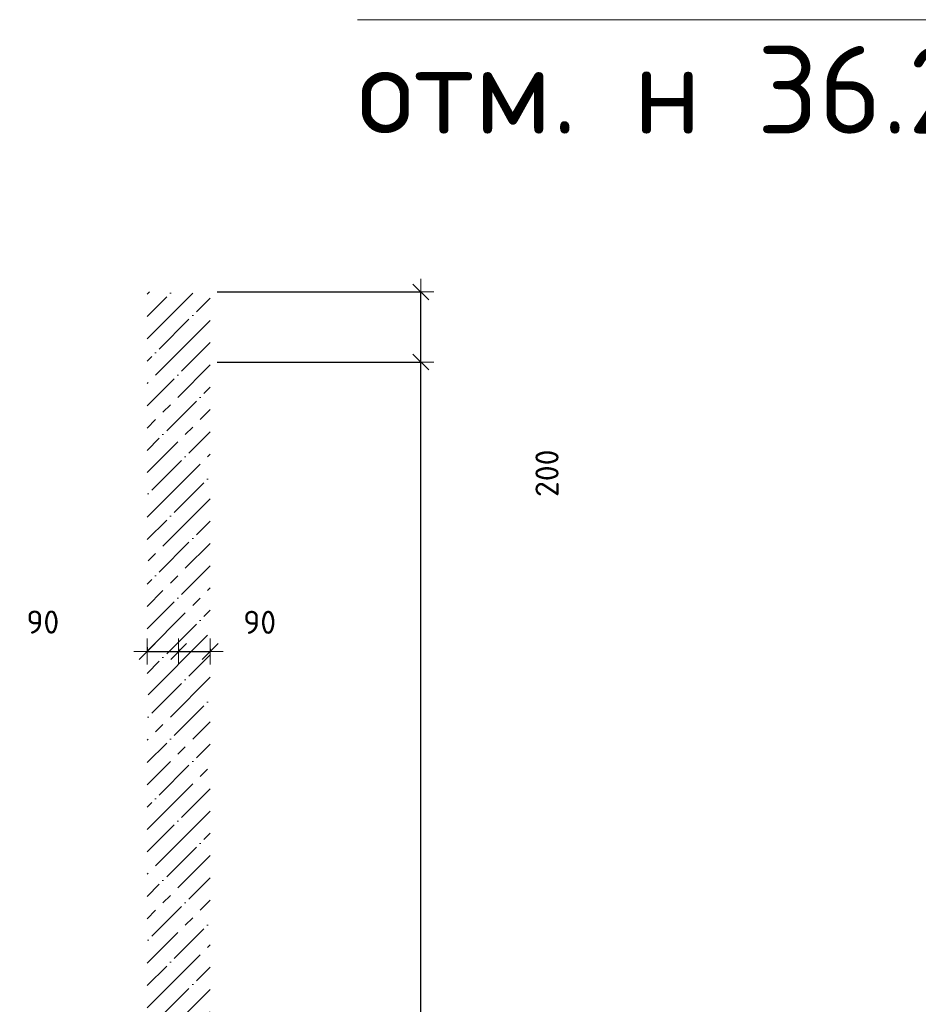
# Model space of a CAD drawing. Header units: millimetres. Extents: x 24180 to 99386, y -42598 to 25936.
# Tile 29 of 41: x 52486 to 55051, y 12067 to 14877. Entities that reach past the tile are written whole.
import ezdxf

# ---------------------------------------------------------------- set-up
doc = ezdxf.new("R2010")
doc.units = ezdxf.units.MM
doc.header["$PDMODE"] = 65
for name, color, linetype, lineweight in [('Высотная отметки_ общее', 7, 'Continuous', 13), ('Размерная линия_ общее', 7, 'Continuous', 13), ('Стена_ общее', 7, 'Continuous', 35)]:
    doc.layers.add(name, color=color, linetype=linetype, lineweight=lineweight)
doc.styles.add('ISOCPEUR', font='ISOCPEUR')
doc.dimstyles.new('DIMSTYLE_13', dxfattribs={"dimtxt": 66, "dimasz": 75, "dimexe": 0, "dimexo": 0, "dimgap": 33, "dimtad": 0, "dimdec": 0, "dimrnd": 5, "dimzin": 12, "dimdsep": 46, "dimtxsty": 'ISOCPEUR', "dimblk1": 'ALL_ML_STRICH', "dimblk2": 'ALL_ML_STRICH', "dimsah": 1, "dimcen": 0, "dimclrd": 7, "dimclre": 256, "dimclrt": 7, "dimadec": 0, "dimazin": 0, "dimtfac": 1, "dimtdec": 0, "dimtix": 1, "dimtmove": 2, "dimatfit": 3, "dimfxl": 0, "dimtzin": 0, "dimlwd": 0, "dimlwe": -3, "dimarcsym": 0})
doc.dimstyles.new('DIMSTYLE_5', dxfattribs={"dimtxt": 66, "dimasz": 75, "dimexe": 0, "dimexo": 0, "dimgap": 33, "dimtad": 2, "dimdec": 0, "dimrnd": 5, "dimzin": 12, "dimdsep": 46, "dimtxsty": 'ISOCPEUR', "dimblk1": 'ALL_ML_STRICH', "dimblk2": 'ALL_ML_STRICH', "dimsah": 1, "dimcen": 0, "dimclrd": 7, "dimclre": 256, "dimclrt": 7, "dimadec": 0, "dimazin": 0, "dimtfac": 1, "dimtdec": 0, "dimtix": 1, "dimtmove": 2, "dimatfit": 3, "dimfxl": 0, "dimtzin": 0, "dimlwd": 0, "dimlwe": -3, "dimarcsym": 0})
doc.dimstyles.new('DIMSTYLE_7', dxfattribs={"dimtxt": 66, "dimasz": 75, "dimexe": 0, "dimexo": 0, "dimgap": 33, "dimtad": 2, "dimdec": 0, "dimrnd": 5, "dimzin": 12, "dimdsep": 46, "dimtxsty": 'ISOCPEUR', "dimblk1": 'ALL_ML_STRICH', "dimblk2": 'ALL_ML_STRICH', "dimsah": 1, "dimcen": 0, "dimclrd": 7, "dimclre": 256, "dimclrt": 7, "dimadec": 0, "dimazin": 0, "dimtfac": 1, "dimtdec": 0, "dimtix": 1, "dimtmove": 2, "dimatfit": 3, "dimfxl": 0, "dimtvp": 1.2, "dimtzin": 0, "dimlwd": 0, "dimlwe": -3, "dimarcsym": 0})

# ---------------------------------------------------------------- blocks, each defined once
blk = doc.blocks.new('ALL_ML_STRICH')
at = {"color": 0, "linetype": 'ByBlock', "lineweight": -2}
for p, q in [((0, -0.5), (0, 0.5)), ((-1, 0), (0.5, 0)), ((-0.3, -0.3), (0.3, 0.3))]:
    blk.add_line(p, q, dxfattribs=at)
blk = doc.blocks.new('*D189')
at = {"layer": 'DEFPOINTS', "color": 7, "linetype": 'Continuous', "lineweight": 13, "transparency": 33554687}
for p in [(52850, 13106.1), (52940, 13101.5), (52850, 13074)]:
    blk.add_point(p, dxfattribs=at)
at = {"layer": 'Размерная линия_ общее', "color": 253, "linetype": 'Continuous', "lineweight": -2, "true_color": 0xa0a0a0, "transparency": 33554687}
for p, q in [((52850, 13086.1), (52850, 13074)), ((52940, 13081.5), (52940, 13074))]:
    blk.add_line(p, q, dxfattribs=at)
at = {"layer": 'Размерная линия_ общее', "color": 7, "linetype": 'Continuous', "lineweight": -2, "transparency": 33554687}
blk.add_line((52850, 13074), (52940, 13074), dxfattribs=at)
at = {"layer": 'Размерная линия_ общее', "color": 7, "linetype": 'Continuous', "lineweight": 13, "transparency": 33554687, "xscale": 75, "yscale": 75, "zscale": 75, "rotation": 180}
blk.add_blockref('ALL_ML_STRICH', (52850, 13074), dxfattribs=at)
at = {"layer": 'Размерная линия_ общее', "color": 7, "linetype": 'Continuous', "lineweight": 13, "transparency": 33554687, "xscale": 75, "yscale": 75, "zscale": 75}
blk.add_blockref('ALL_ML_STRICH', (52940, 13074), dxfattribs=at)
at = {"layer": 'Размерная линия_ общее', "color": 7, "linetype": 'Continuous', "lineweight": 13, "transparency": 33554687, "insert": (52552.2, 13158), "char_height": 66, "width": 132, "attachment_point": 5, "style": 'ISOCPEUR'}
blk.add_mtext('\\A1;{90}', dxfattribs=at)
blk = doc.blocks.new('*D190')
at = {"layer": 'DEFPOINTS', "color": 7, "linetype": 'Continuous', "lineweight": 13, "transparency": 33554687}
for p in [(52940, 13101.5), (53030, 13101.5), (52940, 13074)]:
    blk.add_point(p, dxfattribs=at)
at = {"layer": 'Размерная линия_ общее', "color": 253, "linetype": 'Continuous', "lineweight": -2, "true_color": 0xa0a0a0, "transparency": 33554687}
for p, q in [((52940, 13081.5), (52940, 13074)), ((53030, 13081.5), (53030, 13074))]:
    blk.add_line(p, q, dxfattribs=at)
at = {"layer": 'Размерная линия_ общее', "color": 7, "linetype": 'Continuous', "lineweight": -2, "transparency": 33554687}
blk.add_line((52940, 13074), (53030, 13074), dxfattribs=at)
at = {"layer": 'Размерная линия_ общее', "color": 7, "linetype": 'Continuous', "lineweight": 13, "transparency": 33554687, "xscale": 75, "yscale": 75, "zscale": 75, "rotation": 180}
blk.add_blockref('ALL_ML_STRICH', (52940, 13074), dxfattribs=at)
at = {"layer": 'Размерная линия_ общее', "color": 7, "linetype": 'Continuous', "lineweight": 13, "transparency": 33554687, "xscale": 75, "yscale": 75, "zscale": 75}
blk.add_blockref('ALL_ML_STRICH', (53030, 13074), dxfattribs=at)
at = {"layer": 'Размерная линия_ общее', "color": 7, "linetype": 'Continuous', "lineweight": 13, "transparency": 33554687, "insert": (53171.3, 13157.3), "char_height": 66, "width": 132, "attachment_point": 5, "style": 'ISOCPEUR'}
blk.add_mtext('\\A1;{90}', dxfattribs=at)
blk = doc.blocks.new('*D265')
at = {"layer": 'DEFPOINTS', "color": 7, "linetype": 'Continuous', "lineweight": 13, "transparency": 33554687}
for p in [(53030, 13900), (53010, 8400), (53631.2, 8400)]:
    blk.add_point(p, dxfattribs=at)
at = {"layer": 'Размерная линия_ общее', "color": 253, "linetype": 'Continuous', "lineweight": -2, "true_color": 0xa0a0a0, "transparency": 33554687}
for p, q in [((53050, 13900), (53631.2, 13900)), ((53030, 8400), (53631.2, 8400))]:
    blk.add_line(p, q, dxfattribs=at)
at = {"layer": 'Размерная линия_ общее', "color": 7, "linetype": 'Continuous', "lineweight": -2, "transparency": 33554687}
blk.add_line((53631.2, 8400), (53631.2, 13900), dxfattribs=at)
at = {"layer": 'Размерная линия_ общее', "color": 7, "linetype": 'Continuous', "lineweight": 13, "transparency": 33554687, "xscale": 75, "yscale": 75, "zscale": 75}
for p, rotation in [((53631.2, 13900), 90), ((53631.2, 8400), 270)]:
    blk.add_blockref('ALL_ML_STRICH', p, dxfattribs=dict(at, rotation=rotation))
at = {"layer": 'Размерная линия_ общее', "color": 7, "linetype": 'Continuous', "lineweight": 13, "transparency": 33554687, "insert": (53548.2, 11153.3), "char_height": 66, "width": 264, "attachment_point": 5, "rotation": 90, "style": 'ISOCPEUR'}
blk.add_mtext('\\A1;{5500}', dxfattribs=at)
blk = doc.blocks.new('*D266')
at = {"layer": 'DEFPOINTS', "color": 7, "linetype": 'Continuous', "lineweight": 13, "transparency": 33554687}
for p in [(53030, 14100), (53030, 13900), (53631.2, 13900)]:
    blk.add_point(p, dxfattribs=at)
at = {"layer": 'Размерная линия_ общее', "color": 253, "linetype": 'Continuous', "lineweight": -2, "true_color": 0xa0a0a0, "transparency": 33554687}
for p, q in [((53050, 14100), (53631.2, 14100)), ((53050, 13900), (53631.2, 13900))]:
    blk.add_line(p, q, dxfattribs=at)
at = {"layer": 'Размерная линия_ общее', "color": 7, "linetype": 'Continuous', "lineweight": -2, "transparency": 33554687}
blk.add_line((53631.2, 13900), (53631.2, 14100), dxfattribs=at)
at = {"layer": 'Размерная линия_ общее', "color": 7, "linetype": 'Continuous', "lineweight": 13, "transparency": 33554687, "xscale": 75, "yscale": 75, "zscale": 75}
for p, rotation in [((53631.2, 14100), 90), ((53631.2, 13900), 270)]:
    blk.add_blockref('ALL_ML_STRICH', p, dxfattribs=dict(at, rotation=rotation))
at = {"layer": 'Размерная линия_ общее', "color": 7, "linetype": 'Continuous', "lineweight": 13, "transparency": 33554687, "insert": (53991.4, 13582.6), "char_height": 66, "width": 198, "attachment_point": 5, "rotation": 90, "style": 'ISOCPEUR'}
blk.add_mtext('\\A1;{200}', dxfattribs=at)

msp = doc.modelspace()

# ---------------------------------------------------------------- hatches: boundary and pattern name
at = {"layer": 'Стена_ общее', "linetype": 'Continuous', "lineweight": 18, "transparency": 33554687}
h = msp.add_hatch(dxfattribs=at)
h.set_pattern_fill('__________539', scale=30, style=0, pattern_type=2)
h.set_pattern_definition([(45, (0, 0), (-63.63961, 63.63961), [120, -15, 0, -15]), (45, (-31.82, 31.82), (-63.63961, 63.63961), [240, -30, 30, -30])])
h.paths.add_polyline_path([(53030, 8320), (53030, 14100), (52850, 14100), (52850, 8320)], flags=0)

# ---------------------------------------------------------------- linework, layer by layer
at = {"layer": 'Высотная отметки_ общее', "color": 7, "linetype": 'Continuous', "lineweight": 13, "transparency": 33554687}
msp.add_lwpolyline([(56328.3, 13073.1), (55718.3, 14876.9), (53450.2, 14876.9)], dxfattribs=at)

# ---------------------------------------------------------------- texts
at = {"layer": 'Высотная отметки_ общее', "color": 7, "linetype": 'Continuous', "lineweight": 13, "transparency": 33554687, "insert": (53450.2, 14801.9), "char_height": 75, "width": 2222.093, "attachment_point": 1, "style": 'ISOCPEUR'}
msp.add_mtext('\\A1;{\\fISOCPEUR|i0|b0;\\H250.000000;\\W1.000000;\\C7;отм. н 36.200}\\P', dxfattribs=at)

# ---------------------------------------------------------------- dimensions: what is measured, and where the dimension line sits
at = {"layer": 'Размерная линия_ общее', "color": 7, "linetype": 'Continuous', "lineweight": 13, "transparency": 33554687}
for base, p1, p2, dimstyle, picture, middle in [((53631.2, 14100), (53050, 13900), (53050, 14100), 'DIMSTYLE_13', '*D266', (53991.4, 13582.6)), ((53631.2, 13900), (53030, 8400), (53050, 13900), 'DIMSTYLE_5', '*D265', (53548.2, 11153.3))]:
    dim = msp.add_linear_dim(base=base, p1=p1, p2=p2, angle=90, dimstyle=dimstyle, override={"dimpost": '<>', "dimclrd": 7, "dimclre": 253, "dimclrt": 7, "dimlwd": 0, "dimlwe": 65533}, dxfattribs=at)
    dim.commit()
    dim.dimension.update_dxf_attribs({"geometry": picture, "text_midpoint": middle, "dimtype": 160})
for base, p1, p2, picture, middle in [((52940, 13074), (52850, 13086.1), (52940, 13081.5), '*D189', (52552.2, 13158)), ((53030, 13074), (52940, 13081.5), (53030, 13081.5), '*D190', (53171.3, 13157.3))]:
    dim = msp.add_linear_dim(base=base, p1=p1, p2=p2, dimstyle='DIMSTYLE_7', override={"dimpost": '<>', "dimclrd": 7, "dimclre": 253, "dimclrt": 7, "dimlwd": 0, "dimlwe": 65533}, dxfattribs=at)
    dim.commit()
    dim.dimension.update_dxf_attribs({"geometry": picture, "text_midpoint": middle, "dimtype": 160})

doc.saveas('drawing.dxf')
